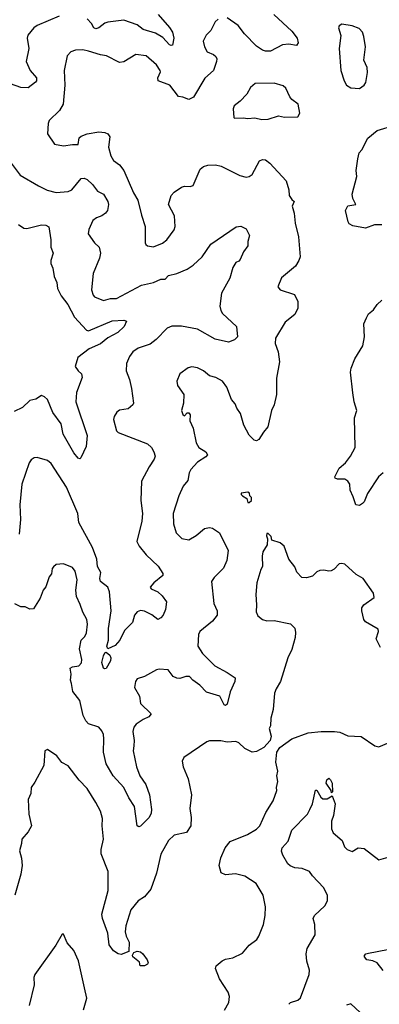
# Model space of a CAD drawing. Extents: x 1892934 to 2008621, y 567149 to 683290.
# Tile 111 of 256: x 1932277 to 1934719, y 624633 to 631320. Entities that reach past the tile are written whole.
import ezdxf

# ---------------------------------------------------------------- set-up
doc = ezdxf.new("R2010")
doc.units = 0

msp = doc.modelspace()

# ---------------------------------------------------------------- linework, layer by layer
at = {"layer": '0CON20XD'}
for points in [[(1932545.4, 631344.6), (1932395, 631280.6), (1932372.9, 631265), (1932333.1, 631215), (1932328.5, 631195), (1932339.4, 631125), (1932321.4, 631035), (1932349.1, 630975), (1932391.2, 630925), (1932390.6, 630905), (1932383.8, 630896.2), (1932335, 630857.3), (1932285, 630858.2), (1932215, 630884.6)], [(1933216.7, 631355), (1933295, 631266), (1933314.4, 631235), (1933323.1, 631195), (1933315, 631146.7), (1933305, 631143.8), (1933295, 631150), (1933249.8, 631199.8), (1933198.2, 631228.2), (1933115, 631252.9), (1933074.7, 631284.7), (1932985, 631315.6), (1932875, 631302.2), (1932855, 631295.6), (1932815, 631264.3), (1932795, 631257.5), (1932781.4, 631265), (1932764.5, 631295), (1932735.8, 631325.8)], [(1934002, 631355), (1934125, 631240.8), (1934161.1, 631195), (1934167, 631163), (1934155.6, 631144.4), (1934105, 631154.5), (1934060.4, 631149.6), (1933978.8, 631105), (1933945, 631105.4), (1933925, 631112.2), (1933885, 631140), (1933803.8, 631223.8), (1933759.5, 631279.5), (1933685, 631332)], [(1933625, 631323.8), (1933604.3, 631305.7), (1933574.1, 631245.9), (1933542, 631215), (1933522.9, 631175), (1933530.8, 631135), (1933550.7, 631100.7), (1933593, 631083), (1933609.3, 631069.3), (1933615.6, 631055), (1933614.3, 631035), (1933592.5, 630975), (1933535, 630922.5), (1933456, 630794), (1933425, 630777.5), (1933385, 630794), (1933355, 630797.5), (1933296.2, 630876.2), (1933218, 630905), (1933214.4, 630925), (1933233.1, 630965), (1933231.1, 630975), (1933205, 631014.3), (1933135, 631074.2), (1933065, 631084.2), (1932985, 631034.4), (1932955, 631030), (1932867.5, 631075), (1932825, 631081.4), (1932744.3, 631105.7), (1932705, 631114.4), (1932655, 631112.5), (1932625, 631102), (1932600, 631075), (1932580, 630975), (1932583.8, 630875), (1932572.9, 630745), (1932546.4, 630703.6), (1932477.5, 630635), (1932470, 630615), (1932466.7, 630545), (1932513.3, 630475), (1932575, 630464), (1932635, 630472.5), (1932675, 630471.2), (1932681.9, 630518.1), (1932695, 630529.5), (1932735, 630545.6), (1932815, 630558.5), (1932855, 630554.6), (1932875.3, 630545.3), (1932889.6, 630525), (1932880.5, 630455), (1932895, 630396.2), (1932915, 630364.2), (1932955, 630334), (1932983.1, 630295), (1933048.6, 630145), (1933078.6, 630095), (1933105, 629992.5)], [(1934585, 630852.9), (1934616.7, 630875), (1934627.7, 630892.3), (1934638.8, 630961.2), (1934635.6, 630995), (1934614.4, 631045), (1934625.7, 631135), (1934614.3, 631205), (1934604.2, 631235), (1934580.9, 631260.9), (1934535, 631278.6), (1934465, 631290), (1934445, 631277.5), (1934441.2, 631265), (1934457.7, 631212.3), (1934446, 631125), (1934457.5, 630975), (1934480, 630905), (1934496.7, 630875), (1934525.9, 630855.9), (1934585, 630852.9)], [(1933922.1, 630642.1), (1933965, 630644.2), (1934035, 630666.2), (1934075, 630657.5), (1934165, 630660), (1934180, 630685), (1934167.5, 630745), (1934125, 630777.5), (1934111.2, 630795), (1934085, 630853.8), (1934065, 630870), (1934005, 630888), (1933875, 630886.2), (1933845, 630860), (1933818.8, 630815), (1933773.9, 630766.1), (1933733.3, 630735), (1933727.5, 630715), (1933730, 630655), (1933735, 630650), (1933795, 630653.8), (1933825, 630649.2), (1933874.1, 630654.1), (1933922.1, 630642.1)], [(1934735, 629926.7), (1934685, 629926.7), (1934625, 629904.3), (1934539.5, 629919.5), (1934515, 629932.5), (1934506.1, 629946.1), (1934490, 630025), (1934505, 630056.7), (1934560, 630065), (1934539.2, 630105), (1934534.3, 630135), (1934565.8, 630254.2), (1934560.5, 630295), (1934572.5, 630375), (1934581.4, 630415), (1934599.2, 630435), (1934640, 630515), (1934705, 630566.7), (1934825, 630602.7)], [(1932185, 630391.4), (1932279.2, 630265), (1932405, 630192), (1932462.7, 630162.7), (1932525, 630145.7), (1932605, 630153.1), (1932630.8, 630165), (1932695, 630240.8), (1932715, 630244.3), (1932736, 630235), (1932770.9, 630200.9), (1932805, 630155.6), (1932845.6, 630135), (1932874.5, 630085), (1932878.9, 630065), (1932872.5, 630025), (1932860, 630005), (1932835, 629987.9), (1932798, 629975), (1932772.5, 629955), (1932745.8, 629895), (1932742.5, 629865), (1932783.8, 629805), (1932816, 629776), (1932826.4, 629735), (1932819.6, 629700.4), (1932776.5, 629595), (1932764.4, 629485), (1932775, 629450), (1932785, 629438), (1932845, 629413.1), (1932894.6, 629425.4), (1932935, 629426.2), (1933105, 629517.5), (1933185, 629534), (1933235, 629557.1), (1933265, 629558), (1933287.8, 629582.2), (1933345, 629595.5), (1933415, 629625.5), (1933455, 629651.9), (1933515, 629710), (1933573.8, 629795), (1933747.9, 629912.1), (1933778.1, 629918.1), (1933815, 629900), (1933836.7, 629855), (1933826.4, 629813.6), (1933826.1, 629783.9), (1933795.8, 629744.2), (1933775, 629691.2), (1933765, 629678.8), (1933745, 629670), (1933725, 629637.5), (1933702.9, 629565), (1933647.6, 629462.4), (1933636.9, 629375), (1933643.1, 629345), (1933654.4, 629325), (1933749.2, 629235), (1933755.7, 629165), (1933735.6, 629145), (1933695, 629129.4), (1933605, 629151.1), (1933485, 629217.3), (1933375, 629239.1), (1933311.1, 629238.9), (1933278, 629225), (1933203.3, 629146.7), (1933162.5, 629115), (1933080.6, 629089.4), (1933045.8, 629065), (1933022.3, 629032.3), (1933001.1, 628985), (1932998.9, 628935), (1933022.2, 628875), (1933036.7, 628815), (1933048.8, 628715), (1933045, 628703.8), (1933013.4, 628676.6), (1932955, 628666.9), (1932936.2, 628655), (1932918, 628625), (1932914.2, 628605), (1932935, 628527.5), (1932945, 628516), (1933145, 628439.5), (1933172.9, 628415), (1933188.8, 628385), (1933196, 628355), (1933190, 628335), (1933155, 628283.3), (1933104.4, 628185), (1933099.4, 628055), (1933111.1, 627965), (1933106.7, 627915), (1933072.9, 627775), (1933087.5, 627745), (1933135.5, 627685.5), (1933217.3, 627607.3), (1933248.3, 627558.3), (1933250, 627545), (1933186.7, 627495), (1933163.3, 627465), (1933170, 627455), (1933215, 627433.3), (1933245, 627405.8), (1933273.8, 627365), (1933267.1, 627315), (1933251.2, 627275), (1933235, 627256.7), (1933215, 627246.7), (1933175, 627278), (1933125, 627303.3), (1933096.4, 627306.4), (1933075, 627298.8), (1933056, 627275), (1933042.9, 627225), (1932989.6, 627170.4), (1932956.4, 627105), (1932925, 627069.2), (1932875, 627046.2), (1932868.1, 627065), (1932880, 627105), (1932879.1, 627185), (1932897.1, 627305), (1932886.7, 627435), (1932875, 627465.7), (1932824.6, 627505), (1932820.8, 627525), (1932828.4, 627565), (1932806.2, 627606.2), (1932801.7, 627655), (1932770.7, 627735), (1932678.1, 627905), (1932671.1, 627965), (1932595.5, 628145), (1932490, 628305), (1932465, 628325.4), (1932395, 628345.6), (1932375, 628344), (1932355, 628330), (1932340.3, 628309.7), (1932290.5, 628165), (1932278.2, 628025), (1932281.5, 627925), (1932273.7, 627826.3)], [(1933105, 629992.5), (1933128.1, 629915), (1933128.8, 629805), (1933134.1, 629794.1), (1933145, 629783.8), (1933185, 629778), (1933247, 629803), (1933275, 629823.8), (1933325, 629893.3), (1933332, 629915), (1933327, 629987), (1933288, 630065), (1933306.2, 630125), (1933325, 630148.8), (1933376.6, 630183.4), (1933395, 630189.4), (1933435, 630185.8), (1933455, 630194), (1933502.5, 630305), (1933525, 630322.9), (1933555, 630331.9), (1933605.6, 630334.4), (1933645, 630325.6), (1933772.1, 630262.1), (1933815, 630250), (1933835, 630253.8), (1933855, 630268.8), (1933905, 630362), (1933925, 630370), (1933945, 630367.1), (1933976.1, 630346.1), (1934086.5, 630226.5), (1934104.3, 630165), (1934106, 630125), (1934125, 630098.8), (1934140, 630085), (1934127.7, 630052.3), (1934140, 630005), (1934146.9, 629936.9), (1934170.8, 629845), (1934180.7, 629709.3), (1934173.3, 629685), (1934148.8, 629645), (1934055, 629567.5), (1934028.8, 629505), (1934045, 629484), (1934142.7, 629452.7), (1934165.5, 629405.5), (1934165, 629360), (1934145, 629318), (1934080, 629265), (1934013.1, 629156.9), (1934010.7, 629120.7), (1934032.9, 629065), (1934040.8, 628995), (1934020.8, 628885), (1934020, 628775), (1934005.7, 628705), (1933987.5, 628665), (1933962.1, 628555), (1933932.1, 628517.9), (1933901.2, 628468.8), (1933885, 628458.9), (1933868, 628465), (1933835, 628497.1), (1933798.5, 628565), (1933776.9, 628645), (1933750.8, 628680.8), (1933739.9, 628709.9), (1933715, 628740), (1933683.8, 628825), (1933655, 628864), (1933609.1, 628889.1), (1933565, 628902), (1933525, 628934), (1933485, 628956), (1933445, 628961.2), (1933420, 628955), (1933363.3, 628915), (1933344, 628865), (1933348.8, 628835), (1933391.2, 628775), (1933388.8, 628715), (1933376.2, 628665), (1933385, 628637.5), (1933395, 628630), (1933415, 628648.8), (1933425, 628648.8), (1933435, 628636.2), (1933432.5, 628595), (1933455.7, 628545.7), (1933475.4, 628445), (1933494.1, 628414.1), (1933540, 628385), (1933552, 628365), (1933540, 628350), (1933484.2, 628315), (1933438.1, 628265), (1933428, 628242), (1933419.4, 628190.6), (1933388, 628152), (1933356.9, 628085), (1933319.4, 627965), (1933321.9, 627895), (1933340, 627835), (1933376.8, 627796.8), (1933425, 627787.5), (1933475, 627815.6), (1933531.2, 627865), (1933565, 627870), (1933586.4, 627866.4), (1933634.4, 627835), (1933692.5, 627715), (1933682.9, 627647.1), (1933661.8, 627595), (1933597.9, 627532.1), (1933578.8, 627505), (1933594.4, 627355), (1933616.9, 627305), (1933617.5, 627275), (1933586, 627235), (1933501.2, 627165), (1933490.8, 627145), (1933487.1, 627065), (1933519.2, 627015), (1933556.8, 626976.8), (1933601.1, 626931.1), (1933686.4, 626886.4), (1933740, 626850), (1933738.6, 626825), (1933705.6, 626755), (1933685, 626670), (1933675, 626662.5), (1933665, 626665.7), (1933635.5, 626725.5), (1933545, 626753.3), (1933501, 626801), (1933452, 626835), (1933429.4, 626859.4), (1933405, 626860), (1933365, 626845.8), (1933345, 626847.5), (1933319.4, 626859.4), (1933284.3, 626904.3), (1933225, 626909.2), (1933205, 626904), (1933125, 626858), (1933075, 626842.5), (1933063.8, 626825), (1933056, 626785), (1933091.4, 626725), (1933097.5, 626675), (1933170, 626605), (1933154.4, 626585.6), (1933115, 626567.5), (1933067.5, 626535), (1933051.9, 626515), (1933044.4, 626485), (1933054.3, 626425), (1933053, 626387), (1933048, 626355), (1933070, 626245), (1933093.5, 626185), (1933133.5, 626125), (1933158.8, 626055), (1933171.4, 625955), (1933169.7, 625930.3), (1933155, 625901.2), (1933097.9, 625842.1), (1933085, 625837.5), (1933075, 625844.2), (1933056.1, 625976.1), (1933016.9, 626035), (1932983.5, 626105), (1932911.3, 626185), (1932865, 626266.2), (1932846.9, 626345), (1932848.2, 626435), (1932845.4, 626465), (1932835, 626490), (1932815, 626514.2), (1932745, 626537.5), (1932725, 626558), (1932708.2, 626595), (1932685, 626696.7), (1932638.2, 626758.2), (1932628, 626812), (1932621.6, 626835), (1932625.6, 626875), (1932620, 626915), (1932635, 626923.8), (1932679.1, 626930.9), (1932697.6, 626952.4), (1932698.6, 626975), (1932684.2, 627045.8), (1932695.5, 627105), (1932719.1, 627130.9), (1932730.5, 627155), (1932738.1, 627215), (1932732.5, 627245), (1932705, 627296.7), (1932688.7, 627348.7), (1932662.2, 627402.2), (1932657.1, 627445), (1932667.1, 627515), (1932654, 627575), (1932635, 627600), (1932575, 627623.8), (1932525, 627618.8), (1932505.8, 627604.2), (1932497.7, 627592.3), (1932494, 627556), (1932476.7, 627535), (1932455, 627468.8), (1932435.6, 627444.4), (1932415, 627390), (1932370.9, 627319.1), (1932345, 627315.5), (1932315, 627331.4), (1932285, 627333.1), (1932245, 627351.4)], [(1932269.6, 629929.6), (1932304.5, 629904.5), (1932325, 629900.8), (1932425.6, 629925.6), (1932454.1, 629924.1), (1932475, 629912.5), (1932489.2, 629825), (1932489.2, 629775), (1932503.8, 629735), (1932488.8, 629685), (1932488.8, 629665), (1932501.2, 629631.2), (1932510, 629575), (1932528.5, 629535), (1932533.5, 629495), (1932559.4, 629445), (1932602.9, 629385), (1932648.6, 629298.6), (1932730.5, 629210.5), (1932745, 629206), (1932905, 629275.5), (1932985, 629278.8), (1933001.7, 629271.7), (1932986.2, 629235), (1932943.8, 629195), (1932875, 629160), (1932825, 629118.1), (1932749.2, 629085), (1932671.2, 629025), (1932653.8, 628965), (1932673.8, 628935), (1932695.8, 628915), (1932701.2, 628888.8), (1932663, 628787), (1932657.8, 628725), (1932735.6, 628495), (1932728, 628422), (1932692.5, 628345), (1932685, 628337.5), (1932675, 628341.2), (1932645, 628378.6), (1932571.5, 628505), (1932559.5, 628575), (1932502.8, 628652.8), (1932465, 628739.2), (1932445, 628759.4), (1932425, 628768.1), (1932387.1, 628742.9), (1932345, 628733.1), (1932295, 628685.4), (1932240.1, 628659.9)], [(1934745, 628242.1), (1934714.2, 628215.8), (1934637.4, 628102.6), (1934615.4, 628045), (1934605, 628033.1), (1934585, 628021.1), (1934560, 628025), (1934540.3, 628080.3), (1934520.8, 628125), (1934518, 628165), (1934505, 628186.7), (1934485, 628198.8), (1934435, 628200), (1934420, 628205), (1934417.5, 628215), (1934445.7, 628275), (1934489.1, 628310.9), (1934523.6, 628356.4), (1934555.6, 628415), (1934551.1, 628615), (1934565.8, 628665), (1934547.3, 628725), (1934538.8, 628785), (1934522.5, 628925), (1934527.3, 628952.7), (1934553.2, 629016.8), (1934605.7, 629105), (1934617.1, 629165), (1934613.8, 629255), (1934630.8, 629295), (1934645, 629321.2), (1934679.7, 629350.3), (1934705, 629386), (1934735.5, 629414.5)], [(1933835, 628040), (1933850, 628055), (1933850, 628075), (1933840, 628085), (1933837.5, 628105), (1933825, 628110), (1933780, 628105), (1933780, 628095), (1933790, 628085), (1933818.3, 628068.3), (1933825, 628040), (1933835, 628040)], [(1934725.7, 627055.7), (1934697.8, 627115), (1934714.2, 627164.2), (1934711.2, 627181.2), (1934625, 627230), (1934614.3, 627245), (1934599.2, 627305), (1934600.8, 627325), (1934613.4, 627346.6), (1934683.8, 627395), (1934680, 627425), (1934608.1, 627525), (1934561.7, 627551.7), (1934485, 627621.1), (1934465, 627627.1), (1934445, 627623.8), (1934411.7, 627588.3), (1934392.3, 627577.7), (1934375, 627573.3), (1934341.7, 627581.7), (1934315, 627579.2), (1934295, 627570), (1934265, 627540), (1934225, 627530), (1934192.3, 627532.3), (1934157.7, 627567.7), (1934144, 627604), (1934103.8, 627655), (1934073.3, 627745), (1934045, 627766.7), (1933990, 627785), (1933985, 627810), (1933965, 627830), (1933955, 627830), (1933952.5, 627815), (1933960, 627795), (1933956.4, 627753.6), (1933928.8, 627705), (1933923, 627677), (1933926, 627605), (1933914.2, 627585), (1933886.1, 627496.1), (1933879.2, 627415), (1933885.8, 627345), (1933882.7, 627297.3), (1933895, 627270), (1933925, 627246.7), (1933955, 627236.2), (1934005, 627240), (1934115, 627216.2), (1934145, 627187.5), (1934148.8, 627158.8), (1934148, 627125), (1934125, 627042.5), (1934098, 626985), (1934046.7, 626825), (1934017.5, 626775), (1934007.5, 626745), (1933997.5, 626635), (1933982.5, 626575), (1933980, 626525), (1933970, 626505), (1933983.9, 626453.9), (1933978, 626425), (1933935, 626376.2), (1933885, 626350), (1933855, 626346.2), (1933805, 626369.2), (1933765, 626407.5), (1933745, 626418), (1933685, 626414), (1933641.7, 626421.7), (1933565, 626421.2), (1933547.5, 626415), (1933390.8, 626309.2), (1933380, 626285), (1933386, 626245), (1933420.8, 626165), (1933442.5, 626055), (1933432.4, 625962.4), (1933442.1, 625902.1), (1933438.1, 625845), (1933409.7, 625800.3), (1933325, 625782.5), (1933288, 625745), (1933235, 625652.5), (1933205.6, 625524.4), (1933167.8, 625415), (1933125, 625362), (1933082.5, 625335), (1933031.5, 625275), (1932998.4, 625165), (1932993.1, 625125), (1933000.4, 625095), (1933021.1, 625055), (1933018.3, 624991.7), (1932965, 624971.5), (1932946.7, 624975), (1932913.3, 624995), (1932885, 625037.5), (1932876.5, 625115), (1932838.9, 625215), (1932834.5, 625244.5), (1932876.9, 625405), (1932877.5, 625535), (1932830, 625655), (1932829.1, 625685), (1932845.8, 625755), (1932836.7, 625845), (1932839.5, 625895), (1932824.6, 625944.6), (1932795, 626003.8), (1932735, 626098), (1932680.8, 626155), (1932605, 626253.3), (1932563.3, 626275), (1932529.7, 626319.7), (1932465, 626362.5), (1932447.5, 626355), (1932440, 626255), (1932379.4, 626140.6), (1932354.1, 626105.9), (1932351.9, 626065), (1932334, 626024), (1932339.2, 625925), (1932357.5, 625845), (1932335, 625803.3), (1932290.8, 625755), (1932290, 625725), (1932276.2, 625675), (1932290.3, 625625), (1932294.5, 625575.5), (1932284.3, 625515.7), (1932243.3, 625375)], [(1932855, 626910), (1932845, 626916.7), (1932834.6, 626955), (1932845, 627000), (1932855, 627020), (1932865, 627023.3), (1932888, 627005), (1932896.9, 626985), (1932894.2, 626965), (1932865, 626912.5), (1932855, 626910)], [(1933667.2, 624592.8), (1933696, 624645), (1933700.8, 624685), (1933691.4, 624715), (1933634.6, 624804.6), (1933605.8, 624875), (1933610, 624895), (1933652.6, 624927.4), (1933675, 624940), (1933725, 624948.6), (1933789.7, 624980.3), (1933836, 625035), (1933886.2, 625073.8), (1933901.4, 625095), (1933931.9, 625175), (1933944.3, 625235), (1933945.7, 625295), (1933930.8, 625375), (1933883.4, 625453.4), (1933805, 625502.9), (1933741.2, 625518.8), (1933675, 625512), (1933645, 625526), (1933630.9, 625575), (1933643.3, 625626.7), (1933672.2, 625695), (1933705, 625738.6), (1933823.8, 625785), (1933885, 625822.5), (1933907.5, 625845), (1933949.2, 625935), (1933997.5, 626015), (1934022, 626085), (1934021.2, 626105), (1934028.6, 626145), (1934022.9, 626185), (1934030.8, 626215), (1934016.1, 626276.1), (1934022.5, 626345), (1934044.3, 626375.7), (1934125, 626436.2), (1934235, 626475.8), (1934325, 626486), (1934413.9, 626486.1), (1934450.5, 626480.5), (1934505, 626456.2), (1934595, 626450.8), (1934687.3, 626387.3), (1934715, 626382), (1934785, 626411.2)], [(1934395, 626070), (1934392.5, 626085), (1934358, 626135), (1934362.3, 626157.7), (1934375, 626167.5), (1934387.3, 626157.3), (1934398, 626135), (1934400, 626075), (1934395, 626070)], [(1934105, 624632.5), (1934116, 624645), (1934165, 624661.4), (1934183.2, 624676.8), (1934243.5, 624835), (1934243.8, 624865), (1934226.1, 624925), (1934221.8, 624975), (1934229.3, 625010.7), (1934283.8, 625105), (1934281.2, 625175), (1934270, 625215), (1934277.5, 625235), (1934347.7, 625302.3), (1934366.7, 625335), (1934366.7, 625375), (1934338.9, 625425), (1934265.8, 625505), (1934245.8, 625535), (1934195.8, 625554.2), (1934145, 625558.6), (1934112.4, 625572.4), (1934097, 625587), (1934062.5, 625645), (1934053.8, 625673.8), (1934060, 625695), (1934100.3, 625739.7), (1934124.3, 625815), (1934231.9, 625925), (1934246.2, 625956.2), (1934264.5, 625995), (1934285, 626086.7), (1934295, 626086.2), (1934320.6, 626040.6), (1934335, 626028.9), (1934365, 626028.9), (1934398.3, 626048.3), (1934418.8, 625995), (1934408.1, 625915), (1934394.4, 625875.6), (1934394.3, 625825), (1934405, 625796.2), (1934466.2, 625745), (1934483, 625703), (1934500, 625685), (1934535, 625670), (1934575, 625696), (1934615, 625690.6), (1934715, 625614.4), (1934795, 625635.6)], [(1932710.6, 624595), (1932732, 624675), (1932718, 624745), (1932677.3, 624927.3), (1932645, 624997.5), (1932599.5, 625049.5), (1932575, 625110), (1932565, 625110), (1932522.5, 625035), (1932380, 624835), (1932373.3, 624815), (1932374.4, 624765), (1932341.1, 624625)], [(1933125, 624894.6), (1933096, 624895), (1933089.5, 624919.5), (1933044.5, 624954.5), (1933043.1, 624966.9), (1933052, 624985), (1933075, 624993.3), (1933098, 624988), (1933112.9, 624975), (1933142.9, 624935), (1933148.6, 624915), (1933145.6, 624904.4), (1933125, 624894.6)], [(1934745, 624861.4), (1934705, 624914.4), (1934675, 624928.2), (1934634, 624935), (1934618, 624955), (1934618.8, 624965), (1934626.7, 624975), (1934645, 624980.6), (1934775, 625003.8)], [(1934587.9, 624577.9), (1934525, 624635.8), (1934495, 624625.8)]]:
    msp.add_lwpolyline(points, dxfattribs=at)

doc.saveas('drawing.dxf')
